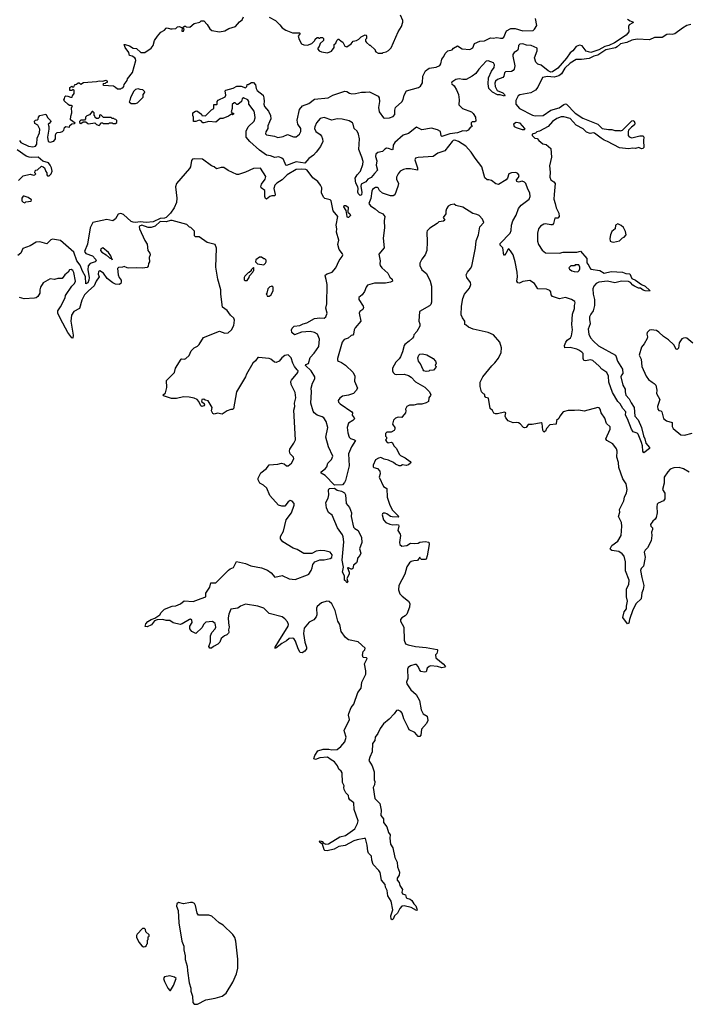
# Model space of a CAD drawing. Extents: x 2386897 to 2565480, y 579156 to 761880.
# Tile 69 of 191: x 2428495 to 2436173, y 708200 to 719492. Entities that reach past the tile are written whole.
import ezdxf

# ---------------------------------------------------------------- set-up
doc = ezdxf.new("R2010")
doc.units = 0

msp = doc.modelspace()

# ---------------------------------------------------------------- linework, layer by layer
at = {"layer": '0CON10XD'}
for points in [[(2428492, 718105), (2428509, 718085), (2428595, 718041), (2428645, 718033), (2428675, 718041), (2428692, 718065), (2428697, 718133), (2428721, 718195), (2428728, 718235), (2428705, 718281), (2428670, 718300), (2428665, 718330), (2428675, 718342), (2428697, 718343), (2428708, 718352), (2428712, 718375), (2428726, 718394), (2428795, 718408), (2428818, 718365), (2428848, 718338), (2428852, 718325), (2428835, 718300), (2428820, 718295), (2428829, 718269), (2428831, 718235), (2428814, 718144), (2428823, 718095), (2428845, 718088), (2428885, 718098), (2428906, 718125), (2428907, 718163), (2428910, 718185), (2428925, 718200), (2428965, 718202), (2428985, 718210), (2429000, 718225), (2429010, 718255), (2429023, 718267), (2429065, 718260), (2429072, 718278), (2429092, 718298), (2429125, 718300), (2429130, 718305), (2429078, 718345), (2429080, 718385), (2429092, 718425), (2429090, 718485), (2429100, 718495), (2429087, 718507), (2429065, 718510), (2429051, 718521), (2429005, 718560), (2429000, 718575), (2429010, 718585), (2429013, 718607), (2429025, 718620), (2429047, 718617), (2429078, 718602), (2429098, 718602), (2429102, 718618), (2429120, 718645), (2429120, 718685), (2429105, 718690), (2429095, 718680), (2429072, 718682), (2429070, 718715), (2429095, 718730), (2429105, 718720), (2429118, 718722), (2429122, 718738), (2429132, 718748), (2429148, 718752), (2429165, 718770), (2429178, 718768), (2429195, 718752), (2429228, 718772), (2429375, 718782), (2429405, 718790), (2429445, 718788), (2429485, 718800), (2429500, 718785), (2429498, 718772), (2429482, 718768), (2429475, 718760), (2429452, 718758), (2429450, 718745), (2429455, 718740), (2429572, 718732), (2429595, 718720), (2429615, 718700), (2429655, 718700), (2429662, 718708), (2429678, 718712), (2429690, 718725), (2429692, 718748), (2429728, 718795), (2429730, 718815), (2429790, 718885), (2429826, 719025), (2429824, 719045), (2429815, 719056), (2429785, 719073), (2429755, 719080), (2429748, 719115), (2429704, 719175), (2429693, 719207), (2429705, 719209), (2429755, 719194), (2429796, 719166), (2429835, 719161), (2429885, 719117), (2429930, 719115), (2430003, 719167), (2430024, 719196), (2430041, 719255), (2430076, 719304), (2430112, 719348), (2430156, 719374), (2430175, 719397), (2430185, 719400), (2430225, 719387), (2430243, 719387), (2430285, 719392), (2430305, 719412), (2430326, 719416), (2430358, 719398), (2430355, 719360), (2430375, 719360), (2430380, 719385), (2430372, 719392), (2430370, 719405), (2430385, 719420), (2430395, 719420), (2430405, 719410), (2430445, 719408), (2430495, 719448), (2430560, 719465), (2430575, 719480), (2430605, 719478), (2430645, 719438), (2430675, 719388), (2430698, 719368), (2430785, 719354), (2430846, 719364), (2430895, 719390), (2430968, 719415), (2431015, 719468), (2431048, 719492), (2431063, 719527)], [(2432398, 717478), (2432380, 717495), (2432372, 717515), (2432377, 717555), (2432372, 717575), (2432348, 717618), (2432340, 717675), (2432363, 717715), (2432403, 717757), (2432429, 717831), (2432432, 717865), (2432419, 717915), (2432385, 718003), (2432391, 718125), (2432381, 718181), (2432364, 718214), (2432330, 718245), (2432320, 718295), (2432310, 718310), (2432272, 718332), (2432191, 718351), (2432135, 718354), (2432075, 718342), (2431985, 718371), (2431941, 718359), (2431900, 718310), (2431879, 718265), (2431877, 718245), (2431892, 718212), (2431941, 718175), (2431955, 718156), (2431968, 718125), (2431970, 718095), (2431945, 718037), (2431896, 717974), (2431865, 717940), (2431810, 717900), (2431765, 717847), (2431665, 717862), (2431555, 717821), (2431548, 717825), (2431519, 717889), (2431502, 717905), (2431465, 717919), (2431421, 717911), (2431372, 717932), (2431325, 717938), (2431243, 717995), (2431135, 718094), (2431093, 718145), (2431093, 718215), (2431115, 718265), (2431183, 718327), (2431195, 718365), (2431193, 718403), (2431182, 718442), (2431124, 718524), (2431121, 718555), (2431112, 718572), (2431063, 718597), (2431046, 718584), (2431038, 718555), (2430995, 718520), (2430985, 718518), (2430965, 718540), (2430955, 718540), (2430932, 718518), (2430930, 718505), (2430930, 718475), (2430920, 718435), (2430932, 718422), (2430945, 718420), (2430945, 718410), (2430935, 718402), (2430925, 718410), (2430890, 718385), (2430825, 718358), (2430795, 718360), (2430743, 718317), (2430665, 718323), (2430605, 718308), (2430595, 718310), (2430575, 718333), (2430555, 718339), (2430515, 718323), (2430490, 718325), (2430490, 718375), (2430480, 718395), (2430480, 718425), (2430510, 718445), (2430525, 718446), (2430578, 718408), (2430582, 718392), (2430625, 718390), (2430695, 718460), (2430720, 718475), (2430722, 718518), (2430755, 718520), (2430760, 718525), (2430760, 718555), (2430772, 718568), (2430853, 718607), (2430858, 718625), (2430850, 718675), (2430857, 718685), (2430943, 718707), (2430985, 718730), (2431035, 718730), (2431085, 718710), (2431100, 718725), (2431105, 718750), (2431115, 718750), (2431155, 718772), (2431175, 718773), (2431198, 718745), (2431206, 718705), (2431219, 718679), (2431288, 718625), (2431296, 718595), (2431300, 718555), (2431296, 718525), (2431302, 718495), (2431347, 718445), (2431372, 718395), (2431374, 718355), (2431358, 718322), (2431340, 718275), (2431340, 718245), (2431316, 718205), (2431314, 718185), (2431325, 718173), (2431415, 718155), (2431455, 718141), (2431518, 718152), (2431565, 718174), (2431635, 718149), (2431665, 718150), (2431702, 718178), (2431720, 718210), (2431718, 718245), (2431685, 718295), (2431675, 718340), (2431705, 718462), (2431739, 718505), (2431809, 718531), (2431875, 718581), (2432032, 718598), (2432086, 718625), (2432225, 718671), (2432245, 718670), (2432275, 718651), (2432304, 718644), (2432345, 718645), (2432415, 718661), (2432460, 718660), (2432505, 718664), (2432606, 718615), (2432615, 718597), (2432622, 718555), (2432609, 718485), (2432615, 718435), (2432665, 718368), (2432683, 718363), (2432735, 718368), (2432777, 718383), (2432798, 718405), (2432797, 718455), (2432804, 718486), (2432878, 718552), (2432892, 718578), (2432905, 718627), (2432932, 718675), (2433066, 718714), (2433091, 718729), (2433113, 718767), (2433118, 718845), (2433147, 718905), (2433189, 718935), (2433271, 718949), (2433313, 718967), (2433324, 718985), (2433335, 719038), (2433359, 719071), (2433375, 719106), (2433405, 719135), (2433452, 719148), (2433468, 719165), (2433515, 719194), (2433570, 719160), (2433655, 719152), (2433690, 719170), (2433711, 719219), (2433771, 719245), (2433825, 719251), (2433895, 719285), (2433925, 719282), (2433965, 719289), (2434009, 719279), (2434031, 719279), (2434045, 719292), (2434077, 719365), (2434125, 719392), (2434175, 719390), (2434265, 719366), (2434381, 719369), (2434397, 719383), (2434423, 719425), (2434409, 719505)], [(2431355, 719522), (2431430, 719485), (2431478, 719432), (2431505, 719398), (2431545, 719373), (2431625, 719342), (2431705, 719340), (2431710, 719335), (2431690, 719305), (2431698, 719265), (2431727, 719217), (2431753, 719203), (2431795, 719202), (2431845, 719220), (2431878, 719252), (2431882, 719268), (2431905, 719290), (2431918, 719288), (2431925, 719280), (2431938, 719282), (2431945, 719290), (2431968, 719288), (2431980, 719275), (2431980, 719255), (2431942, 719218), (2431930, 719185), (2431912, 719165), (2431912, 719155), (2431928, 719135), (2431955, 719123), (2432025, 719113), (2432069, 719131), (2432100, 719175), (2432102, 719208), (2432120, 719225), (2432130, 719255), (2432145, 719270), (2432155, 719270), (2432180, 719245), (2432200, 719235), (2432225, 719190), (2432245, 719182), (2432296, 719214), (2432320, 719245), (2432357, 719253), (2432385, 719268), (2432412, 719295), (2432455, 719320), (2432468, 719315), (2432473, 719303), (2432472, 719278), (2432462, 719265), (2432462, 719245), (2432472, 719232), (2432505, 719200), (2432515, 719200), (2432570, 719145), (2432570, 719135), (2432580, 719125), (2432605, 719110), (2432655, 719110), (2432663, 719117), (2432697, 719123), (2432725, 719140), (2432755, 719170), (2432833, 719355), (2432872, 719415), (2432888, 719465), (2432888, 719485), (2432862, 719545)], [(2435465, 719500), (2435495, 719478), (2435532, 719465), (2435527, 719455), (2435485, 719435), (2435477, 719413), (2435478, 719355), (2435448, 719315), (2435315, 719228), (2435249, 719195), (2435205, 719185), (2435135, 719145), (2435045, 719115), (2434992, 719132), (2434945, 719192), (2434915, 719199), (2434876, 719184), (2434839, 719135), (2434808, 719112), (2434765, 719051), (2434665, 718935), (2434605, 718895), (2434585, 718892), (2434554, 718904), (2434475, 718970), (2434435, 718983), (2434412, 719005), (2434399, 719055), (2434429, 719135), (2434427, 719167), (2434361, 719195), (2434305, 719202), (2434265, 719217), (2434228, 719212), (2434213, 719195), (2434210, 719160), (2434201, 719139), (2434165, 719118), (2434149, 719095), (2434149, 719075), (2434174, 718965), (2434166, 718925), (2434155, 718909), (2434135, 718898), (2434065, 718893), (2434055, 718884), (2434047, 718845), (2434035, 718828), (2433974, 718806), (2433951, 718789), (2433944, 718765), (2433947, 718727), (2433971, 718681), (2434035, 718654), (2434054, 718635), (2434058, 718622), (2434055, 718614), (2434005, 718632), (2433975, 718629), (2433915, 718662), (2433875, 718705), (2433867, 718755), (2433869, 718825), (2433905, 718902), (2433934, 718945), (2433941, 718975), (2433927, 718997), (2433865, 719022), (2433845, 719015), (2433759, 718925), (2433725, 718877), (2433685, 718845), (2433615, 718807), (2433575, 718806), (2433535, 718814), (2433495, 718806), (2433450, 718775), (2433446, 718765), (2433451, 718755), (2433478, 718735), (2433505, 718689), (2433526, 718635), (2433533, 718575), (2433530, 718515), (2433573, 718473), (2433675, 718436), (2433694, 718415), (2433722, 718375), (2433725, 718330), (2433715, 718320), (2433685, 718320), (2433672, 718308), (2433670, 718285), (2433680, 718275), (2433680, 718265), (2433665, 718260), (2433636, 718224), (2433616, 718214), (2433575, 718219), (2433515, 718194), (2433428, 718182), (2433335, 718152), (2433329, 718159), (2433319, 718209), (2433285, 718229), (2433215, 718249), (2433105, 718230), (2433045, 718258), (2432955, 718188), (2432891, 718169), (2432795, 718085), (2432778, 718052), (2432775, 718002), (2432765, 718000), (2432725, 718015), (2432702, 718018), (2432681, 718009), (2432655, 717981), (2432602, 717968), (2432580, 717950), (2432573, 717925), (2432591, 717875), (2432581, 717825), (2432599, 717765), (2432565, 717730), (2432525, 717682), (2432486, 717664), (2432465, 717631), (2432412, 717608), (2432408, 717578), (2432420, 717515), (2432415, 717483), (2432398, 717478)], [(2436192, 719438), (2436145, 719425), (2436094, 719396), (2436005, 719332), (2435975, 719322), (2435945, 719327), (2435915, 719324), (2435862, 719288), (2435775, 719288), (2435715, 719261), (2435575, 719268), (2435515, 719258), (2435458, 719232), (2435385, 719217), (2435345, 719180), (2435325, 719170), (2435215, 719145), (2435125, 719085), (2435078, 719075), (2435025, 719048), (2434935, 719037), (2434875, 719036), (2434805, 718992), (2434745, 718936), (2434707, 718873), (2434675, 718848), (2434625, 718834), (2434545, 718841), (2434489, 718831), (2434435, 718717), (2434409, 718685), (2434355, 718655), (2434228, 718632), (2434212, 718618), (2434185, 718565), (2434185, 718525), (2434225, 718475), (2434375, 718399), (2434405, 718391), (2434499, 718395), (2434585, 718453), (2434679, 718481), (2434735, 718519), (2434755, 718526), (2434765, 718524), (2434865, 718422), (2434953, 718363), (2435123, 718293), (2435175, 718246), (2435245, 718232), (2435283, 718233), (2435317, 718223), (2435375, 718222), (2435385, 718218), (2435405, 718227), (2435515, 718331), (2435525, 718336), (2435540, 718330), (2435549, 718305), (2435546, 718285), (2435509, 718261), (2435476, 718224), (2435470, 718205), (2435472, 718165), (2435485, 718148), (2435515, 718138), (2435605, 718162), (2435645, 718160), (2435652, 718145), (2435647, 718105), (2435650, 718025), (2435640, 718015), (2435623, 718013), (2435595, 718028), (2435554, 718016), (2435525, 718019), (2435475, 718011), (2435374, 718024), (2435235, 718096), (2435195, 718110), (2435162, 718132), (2435085, 718191), (2435075, 718195), (2435035, 718188), (2434995, 718204), (2434955, 718239), (2434875, 718281), (2434805, 718359), (2434735, 718380), (2434703, 718377), (2434655, 718360), (2434605, 718325), (2434554, 718266), (2434455, 718213), (2434425, 718207), (2434408, 718192), (2434372, 718178), (2434370, 718165), (2434400, 718135), (2434428, 718128), (2434448, 718105), (2434495, 718068), (2434531, 718061), (2434586, 718015), (2434594, 717915), (2434568, 717815), (2434579, 717745), (2434575, 717685), (2434585, 717656), (2434621, 717631), (2434633, 717615), (2434624, 717486), (2434618, 717435), (2434636, 717385), (2434646, 717336), (2434676, 717275), (2434681, 717235), (2434665, 717218), (2434630, 717215), (2434615, 717155), (2434605, 717141), (2434585, 717138), (2434525, 717152), (2434505, 717149), (2434465, 717123), (2434445, 717094), (2434431, 717045), (2434432, 716952), (2434444, 716914), (2434485, 716848), (2434525, 716818), (2434685, 716816), (2434725, 716826), (2434885, 716827), (2434925, 716836), (2434997, 716755), (2434997, 716705), (2435022, 716675), (2435033, 716645), (2435045, 716632), (2435145, 716617), (2435195, 716587), (2435275, 716605), (2435406, 716596), (2435445, 716582), (2435489, 716579), (2435513, 716523), (2435556, 716506), (2435624, 716454), (2435666, 716436), (2435720, 716385), (2435715, 716380), (2435668, 716382), (2435645, 716391), (2435615, 716413), (2435592, 716415), (2435544, 716435), (2435525, 716448), (2435500, 716480), (2435475, 716489), (2435397, 716493), (2435317, 716473), (2435235, 716494), (2435135, 716484), (2435105, 716468), (2435080, 716435), (2435068, 716405), (2435070, 716345), (2435086, 716285), (2435086, 716215), (2435071, 716155), (2435043, 716117), (2435030, 716085), (2435028, 716055), (2435037, 716005), (2435014, 715945), (2435021, 715885), (2435040, 715845), (2435073, 715805), (2435132, 715752), (2435325, 715644), (2435336, 715626), (2435348, 715575), (2435408, 715485), (2435412, 715435), (2435394, 715415), (2435388, 715395), (2435411, 715301), (2435439, 715255), (2435436, 715224), (2435446, 715186), (2435485, 715144), (2435505, 715100), (2435541, 715045), (2435549, 714945), (2435585, 714902), (2435625, 714815), (2435649, 714719), (2435664, 714685), (2435673, 714635), (2435718, 714585), (2435715, 714574), (2435650, 714525), (2435641, 714545), (2435636, 714604), (2435625, 714645), (2435585, 714738), (2435575, 714749), (2435530, 714765), (2435511, 714795), (2435466, 714915), (2435441, 714955), (2435446, 714995), (2435412, 715032), (2435381, 715085), (2435355, 715114), (2435294, 715215), (2435251, 715335), (2435245, 715405), (2435227, 715447), (2435171, 715485), (2435140, 715520), (2435065, 715582), (2435035, 715592), (2434985, 715580), (2434965, 715584), (2434957, 715605), (2434955, 715665), (2434941, 715681), (2434905, 715704), (2434885, 715715), (2434805, 715732), (2434745, 715730), (2434742, 715755), (2434756, 715795), (2434773, 715817), (2434812, 715845), (2434821, 715865), (2434832, 715935), (2434825, 715995), (2434835, 716115), (2434855, 716180), (2434856, 716215), (2434864, 716245), (2434860, 716260), (2434822, 716285), (2434755, 716306), (2434685, 716292), (2434605, 716319), (2434589, 716335), (2434585, 716371), (2434575, 716386), (2434535, 716402), (2434435, 716406), (2434397, 716465), (2434345, 716502), (2434265, 716490), (2434225, 716472), (2434205, 716474), (2434194, 716495), (2434202, 716545), (2434200, 716595), (2434175, 716715), (2434152, 716795), (2434121, 716841), (2434105, 716863), (2434095, 716860), (2434069, 716811), (2434055, 716792), (2434045, 716790), (2434034, 716875), (2434004, 716905), (2434005, 716925), (2434118, 717045), (2434130, 717075), (2434136, 717135), (2434150, 717185), (2434189, 717251), (2434213, 717327), (2434244, 717366), (2434338, 717435), (2434350, 717465), (2434346, 717505), (2434320, 717550), (2434298, 717615), (2434285, 717630), (2434255, 717641), (2434215, 717630), (2434195, 717638), (2434193, 717655), (2434215, 717683), (2434221, 717705), (2434205, 717727), (2434185, 717738), (2434135, 717737), (2434105, 717726), (2434087, 717673), (2434074, 717656), (2433985, 717603), (2433955, 717609), (2433905, 717650), (2433875, 717654), (2433855, 717654), (2433829, 717679), (2433794, 717804), (2433716, 717905), (2433672, 717975), (2433610, 718040), (2433526, 718096), (2433485, 718112), (2433465, 718107), (2433455, 718097), (2433370, 717990), (2433288, 717962), (2433235, 717924), (2433065, 717913), (2433033, 717905), (2433024, 717885), (2433057, 717795), (2433058, 717765), (2432975, 717781), (2432925, 717782), (2432895, 717776), (2432858, 717755), (2432833, 717725), (2432817, 717685), (2432816, 717665), (2432838, 717615), (2432832, 717578)], [(2429825, 718530), (2429845, 718540), (2429910, 718605), (2429910, 718635), (2429928, 718652), (2429930, 718665), (2429908, 718688), (2429875, 718690), (2429855, 718700), (2429825, 718690), (2429805, 718672), (2429765, 718600), (2429760, 718565), (2429752, 718552), (2429775, 718530), (2429825, 718530)], [(2429405, 718280), (2429418, 718292), (2429425, 718310), (2429445, 718310), (2429455, 718300), (2429515, 718300), (2429525, 718310), (2429555, 718310), (2429565, 718300), (2429595, 718300), (2429610, 718315), (2429610, 718335), (2429598, 718348), (2429582, 718352), (2429575, 718360), (2429555, 718360), (2429545, 718370), (2429455, 718370), (2429425, 718400), (2429412, 718398), (2429410, 718375), (2429395, 718360), (2429375, 718360), (2429362, 718372), (2429358, 718388), (2429350, 718395), (2429350, 718425), (2429335, 718440), (2429325, 718440), (2429295, 718400), (2429265, 718390), (2429250, 718375), (2429250, 718355), (2429238, 718342), (2429195, 718340), (2429180, 718325), (2429182, 718312), (2429195, 718300), (2429225, 718320), (2429255, 718320), (2429275, 718300), (2429285, 718298), (2429355, 718310), (2429375, 718290), (2429405, 718280)], [(2434285, 718232), (2434290, 718235), (2434287, 718245), (2434234, 718305), (2434186, 718314), (2434158, 718295), (2434165, 718268), (2434188, 718255), (2434255, 718233), (2434285, 718232)], [(2428481, 717649), (2428535, 717702), (2428615, 717722), (2428655, 717710), (2428668, 717712), (2428680, 717725), (2428670, 717735), (2428672, 717758), (2428682, 717768), (2428698, 717772), (2428745, 717812), (2428766, 717806), (2428778, 717795), (2428795, 717750), (2428807, 717737), (2428808, 717715), (2428815, 717700), (2428835, 717700), (2428858, 717725), (2428866, 717755), (2428859, 717795), (2428846, 717825), (2428825, 717851), (2428760, 717870), (2428708, 717915), (2428631, 717911), (2428605, 717914), (2428569, 717929), (2428465, 718001)], [(2432832, 717578), (2432796, 717484), (2432778, 717472), (2432745, 717474), (2432655, 717504), (2432622, 717532), (2432606, 717565), (2432599, 717569), (2432575, 717567), (2432555, 717558), (2432541, 717545), (2432534, 717526), (2432520, 717440), (2432498, 717385), (2432516, 717356), (2432571, 717325), (2432609, 717289), (2432660, 717265), (2432680, 717235), (2432674, 717185), (2432678, 717105), (2432661, 716985), (2432676, 716875), (2432613, 716805), (2432627, 716727), (2432624, 716694), (2432628, 716675), (2432649, 716645), (2432716, 716585), (2432739, 716539), (2432764, 716515), (2432768, 716495), (2432747, 716483), (2432689, 716471), (2432635, 716470), (2432565, 716472), (2432485, 716446), (2432469, 716425), (2432450, 716375), (2432423, 716335), (2432383, 716307), (2432383, 716285), (2432435, 716207), (2432438, 716192), (2432430, 716170), (2432394, 716145), (2432388, 716125), (2432406, 716035), (2432341, 715959), (2432331, 715935), (2432324, 715886), (2432316, 715875), (2432295, 715871), (2432260, 715840), (2432215, 715823), (2432191, 715795), (2432141, 715605), (2432141, 715585), (2432150, 715575), (2432185, 715562), (2432230, 715530), (2432319, 715445), (2432338, 715405), (2432333, 715345), (2432367, 715265), (2432355, 715238), (2432324, 715205), (2432265, 715188), (2432197, 715173), (2432165, 715151), (2432146, 715125), (2432149, 715105), (2432168, 715085), (2432304, 714995), (2432310, 714985), (2432308, 714955), (2432332, 714925), (2432333, 714915), (2432315, 714894), (2432265, 714865), (2432249, 714815), (2432256, 714755), (2432274, 714704), (2432289, 714689), (2432334, 714674), (2432344, 714665), (2432301, 714595), (2432266, 714515), (2432271, 714375), (2432232, 714208), (2432221, 714185), (2432195, 714156), (2432105, 714155), (2431998, 714265), (2431952, 714292), (2431953, 714305), (2431999, 714341), (2432015, 714365), (2432030, 714405), (2432070, 714450), (2432084, 714485), (2432035, 714595), (2432007, 714705), (2432030, 714815), (2432008, 714885), (2431983, 714925), (2431965, 714939), (2431907, 714957), (2431871, 714985), (2431861, 715001), (2431832, 715095), (2431842, 715225), (2431836, 715265), (2431853, 715325), (2431878, 715375), (2431879, 715395), (2431837, 715465), (2431772, 715525), (2431775, 715539), (2431805, 715551), (2431825, 715617), (2431871, 715669), (2431926, 715745), (2431933, 715827), (2431909, 715885), (2431875, 715905), (2431825, 715915), (2431725, 715910), (2431645, 715879), (2431617, 715905), (2431610, 715935), (2431618, 715955), (2431641, 715979), (2431706, 715985), (2431745, 716004), (2431786, 716015), (2431875, 716065), (2431935, 716074), (2431985, 716071), (2432005, 716086), (2432022, 716125), (2432006, 716185), (2432016, 716234), (2432021, 716455), (2432011, 716511), (2431996, 716555), (2432001, 716565), (2432022, 716578), (2432078, 716595), (2432120, 716645), (2432159, 716731), (2432194, 716776), (2432199, 716795), (2432195, 716809), (2432158, 716858), (2432144, 716914), (2432156, 716965), (2432128, 717055), (2432130, 717095), (2432124, 717135), (2432143, 717235), (2432091, 717301), (2432067, 717415), (2432055, 717428), (2431995, 717442), (2431977, 717457), (2431956, 717505), (2431959, 717565), (2431946, 717595), (2431915, 717637), (2431855, 717680), (2431790, 717765), (2431775, 717773), (2431725, 717779), (2431665, 717776), (2431562, 717715), (2431506, 717654), (2431445, 717619), (2431420, 717595), (2431411, 717555), (2431423, 717487), (2431419, 717471), (2431411, 717471), (2431385, 717473), (2431365, 717465), (2431325, 717434), (2431312, 717442), (2431306, 717465), (2431306, 717535), (2431264, 717564), (2431259, 717575), (2431268, 717605), (2431310, 717665), (2431318, 717695), (2431255, 717790), (2431175, 717786), (2431085, 717744), (2431005, 717717), (2430986, 717716), (2430885, 717763), (2430835, 717798), (2430804, 717796), (2430753, 717783), (2430726, 717806), (2430695, 717818), (2430592, 717892), (2430495, 717896), (2430475, 717891), (2430465, 717876), (2430453, 717805), (2430444, 717786), (2430295, 717614), (2430283, 717575), (2430298, 717445), (2430294, 717395), (2430265, 717335), (2430225, 717275), (2430175, 717225), (2430155, 717218), (2430105, 717213), (2430025, 717176), (2429945, 717166), (2429875, 717175), (2429825, 717166), (2429795, 717169), (2429775, 717177), (2429685, 717260), (2429655, 717270), (2429625, 717261), (2429595, 717209), (2429565, 717187), (2429495, 717201), (2429335, 717168), (2429302, 717105), (2429271, 716919), (2429240, 716835), (2429255, 716811), (2429329, 716785), (2429366, 716745), (2429372, 716725), (2429359, 716715), (2429303, 716697), (2429282, 716668), (2429276, 716625), (2429290, 716535), (2429287, 716505), (2429275, 716476), (2429255, 716464), (2429249, 716549), (2429215, 716609), (2429189, 716679), (2429149, 716725), (2429116, 716826), (2428965, 716959), (2428873, 716977), (2428853, 716967), (2428805, 716920), (2428725, 716943), (2428685, 716941), (2428615, 716900), (2428531, 716869), (2428507, 716813), (2428473, 716787)], [(2428555, 717392), (2428565, 717402), (2428625, 717410), (2428630, 717425), (2428594, 717454), (2428545, 717470), (2428535, 717468), (2428518, 717445), (2428520, 717415), (2428535, 717398), (2428555, 717392)], [(2434855, 715012), (2434785, 715012), (2434727, 714995), (2434687, 714945), (2434675, 714920), (2434650, 714895), (2434648, 714855), (2434573, 714847), (2434536, 714804), (2434523, 714775), (2434505, 714763), (2434492, 714785), (2434485, 714860), (2434475, 714870), (2434372, 714848), (2434325, 714848), (2434302, 714815), (2434285, 714810), (2434273, 714815), (2434235, 714858), (2434215, 714868), (2434195, 714872), (2434155, 714868), (2434095, 714890), (2434068, 714928), (2434062, 714945), (2434068, 714985), (2434055, 714992), (2433975, 714972), (2433952, 714972), (2433931, 714981), (2433915, 715010), (2433890, 715035), (2433870, 715150), (2433838, 715158), (2433830, 715175), (2433830, 715195), (2433813, 715203), (2433790, 715225), (2433774, 715284), (2433773, 715335), (2433806, 715395), (2433907, 715523), (2433943, 715557), (2433985, 715609), (2434014, 715676), (2434020, 715730), (2434000, 715795), (2433928, 715878), (2433865, 715906), (2433694, 715944), (2433640, 715965), (2433615, 715990), (2433600, 715995), (2433600, 716035), (2433572, 716072), (2433556, 716106), (2433559, 716205), (2433576, 716294), (2433597, 716343), (2433651, 716415), (2433667, 716455), (2433665, 716480), (2433621, 716535), (2433616, 716565), (2433629, 716595), (2433665, 716637), (2433680, 716665), (2433723, 716875), (2433729, 716955), (2433757, 717025), (2433771, 717115), (2433817, 717165), (2433803, 717203), (2433762, 717245), (2433735, 717260), (2433689, 717271), (2433575, 717343), (2433495, 717363), (2433475, 717378), (2433435, 717370), (2433408, 717355), (2433387, 717325), (2433380, 717295), (2433382, 717265), (2433352, 717225), (2433368, 717195), (2433355, 717183), (2433300, 717175), (2433280, 717155), (2433197, 717103), (2433168, 717072), (2433162, 717055), (2433169, 716945), (2433164, 716845), (2433146, 716794), (2433107, 716745), (2433085, 716700), (2433083, 716675), (2433105, 716622), (2433161, 716581), (2433203, 716495), (2433216, 716435), (2433218, 716252), (2433210, 716225), (2433195, 716210), (2433080, 716145), (2433073, 716035), (2433082, 716005), (2433082, 715978), (2433048, 715915), (2433015, 715880), (2433010, 715855), (2432999, 715841), (2432962, 715805), (2432912, 715768), (2432903, 715755), (2432886, 715684), (2432863, 715625), (2432848, 715602), (2432808, 715565), (2432768, 715495), (2432768, 715465), (2432778, 715445), (2432795, 715428), (2432814, 715424), (2432903, 715427), (2432955, 715412), (2432985, 715392), (2433035, 715340), (2433139, 715279), (2433189, 715229), (2433208, 715195), (2433207, 715183), (2433188, 715155), (2433182, 715115), (2433155, 715097), (2433106, 715084), (2433055, 715082), (2433015, 715070), (2432965, 715071), (2432933, 715057), (2432917, 715027), (2432923, 715005), (2432920, 714985), (2432885, 714940), (2432875, 714930), (2432835, 714933), (2432806, 714924), (2432780, 714900), (2432770, 714855), (2432797, 714815), (2432798, 714795), (2432789, 714781), (2432755, 714762), (2432705, 714760), (2432690, 714745), (2432690, 714715), (2432700, 714705), (2432700, 714685), (2432690, 714675), (2432702, 714655), (2432721, 714641), (2432755, 714648), (2432768, 714638), (2432786, 714605), (2432814, 714574), (2432845, 714510), (2432863, 714493), (2432915, 714469), (2432973, 714425), (2432980, 714415), (2432978, 714405), (2432955, 714386), (2432925, 714381), (2432885, 714388), (2432865, 714376), (2432845, 714376), (2432806, 714396), (2432782, 714415), (2432725, 714440), (2432673, 714453), (2432635, 714472), (2432610, 714465), (2432576, 714444), (2432547, 714385), (2432548, 714365), (2432555, 714358), (2432597, 714347), (2432623, 714313), (2432630, 714285), (2432618, 714245), (2432665, 714138), (2432704, 714114), (2432707, 714017), (2432738, 713925), (2432769, 713869), (2432842, 713795), (2432835, 713788), (2432765, 713789), (2432745, 713796), (2432705, 713826), (2432685, 713833), (2432668, 713832), (2432656, 713825), (2432653, 713815), (2432665, 713758), (2432695, 713726), (2432741, 713705), (2432775, 713699), (2432815, 713704), (2432838, 713698), (2432841, 713685), (2432831, 713635), (2432858, 713592), (2432862, 713575), (2432849, 713495), (2432855, 713472), (2432875, 713454), (2432935, 713462), (2432975, 713490), (2433025, 713484), (2433065, 713490), (2433085, 713500), (2433146, 713506), (2433185, 713500), (2433192, 713475), (2433167, 713345), (2433154, 713306), (2433145, 713300), (2433103, 713303), (2433092, 713312), (2433085, 713330), (2433055, 713290), (2433015, 713288), (2432985, 713279), (2432965, 713264), (2432933, 713217), (2432912, 713135), (2432843, 713005), (2432838, 712955), (2432855, 712909), (2432881, 712881), (2432952, 712825), (2432968, 712795), (2432964, 712755), (2432934, 712675), (2432915, 712656), (2432875, 712634), (2432861, 712615), (2432861, 712595), (2432899, 712525), (2432904, 712375), (2432920, 712335), (2432951, 712321), (2433035, 712304), (2433155, 712292), (2433280, 712270), (2433287, 712265), (2433287, 712255), (2433278, 712222), (2433263, 712207), (2433267, 712175), (2433351, 712105), (2433376, 712075), (2433370, 712065), (2433335, 712060), (2433284, 712076), (2433205, 712082), (2433189, 712075), (2433169, 712055), (2433156, 712015), (2433135, 712008), (2433095, 712016), (2433079, 712039), (2433065, 712076), (2433045, 712096), (2433025, 712097), (2432975, 712082), (2432948, 712062), (2432943, 712045), (2432945, 711935), (2432932, 711895), (2432933, 711875), (2432981, 711805), (2433040, 711755), (2433080, 711685), (2433099, 711579), (2433123, 711533), (2433166, 711505), (2433174, 711455), (2433160, 711420), (2433104, 711355), (2433093, 711287), (2433085, 711272), (2433063, 711273), (2433025, 711316), (2432959, 711349), (2432951, 711375), (2432898, 711475), (2432879, 711539), (2432865, 711558), (2432835, 711574), (2432815, 711571), (2432789, 711531), (2432731, 711469), (2432665, 711418), (2432629, 711365), (2432603, 711307), (2432572, 711265), (2432566, 711225), (2432539, 711191), (2432536, 711094), (2432509, 711035), (2432500, 710995), (2432537, 710935), (2432559, 710865), (2432560, 710775), (2432566, 710754), (2432563, 710717), (2432548, 710685), (2432569, 710559), (2432624, 710504), (2432638, 710425), (2432637, 710367), (2432666, 710326), (2432666, 710285), (2432706, 710235), (2432722, 710172), (2432743, 710143), (2432740, 710105), (2432748, 710035), (2432774, 709994), (2432796, 709885), (2432825, 709830), (2432828, 709775), (2432849, 709715), (2432845, 709680), (2432822, 709645), (2432822, 709625), (2432848, 709598), (2432855, 709562), (2432886, 709515), (2432877, 709485), (2432885, 709468), (2432918, 709455), (2432927, 709425), (2432935, 709417), (2432974, 709404), (2432992, 709392), (2433014, 709354), (2433038, 709328), (2433050, 709295), (2433051, 709279), (2433045, 709274), (2432985, 709310), (2432905, 709330), (2432875, 709326), (2432855, 709300), (2432826, 709244), (2432794, 709215), (2432776, 709175), (2432765, 709169), (2432754, 709175), (2432750, 709215), (2432773, 709285), (2432754, 709384), (2432718, 709445), (2432710, 709505), (2432690, 709545), (2432686, 709575), (2432644, 709624), (2432630, 709710), (2432613, 709735), (2432547, 709805), (2432531, 709855), (2432529, 709899), (2432494, 709934), (2432486, 709955), (2432481, 710025), (2432460, 710100), (2432445, 710103), (2432365, 710088), (2432328, 710075), (2432227, 710023), (2432155, 710011), (2432102, 709978), (2432022, 709962), (2431995, 709963), (2431985, 709972), (2431968, 710038), (2431938, 710055), (2431933, 710065), (2431940, 710075), (2431965, 710067), (2431980, 710050), (2432005, 710037), (2432035, 710039), (2432165, 710119), (2432230, 710135), (2432336, 710214), (2432368, 710275), (2432376, 710304), (2432330, 710435), (2432325, 710512), (2432280, 710545), (2432270, 710565), (2432266, 710595), (2432236, 710625), (2432217, 710665), (2432212, 710685), (2432216, 710705), (2432195, 710745), (2432193, 710855), (2432183, 710875), (2432155, 710898), (2432138, 710935), (2432105, 710980), (2432065, 711002), (2432025, 711034), (2431935, 711026), (2431885, 711008), (2431868, 711015), (2431879, 711055), (2431915, 711106), (2431975, 711127), (2432038, 711128), (2432075, 711118), (2432135, 711124), (2432178, 711155), (2432225, 711212), (2432238, 711265), (2432218, 711325), (2432216, 711345), (2432255, 711415), (2432275, 711465), (2432267, 711515), (2432270, 711535), (2432296, 711605), (2432325, 711643), (2432373, 711777), (2432410, 711825), (2432417, 711893), (2432463, 711985), (2432464, 712025), (2432450, 712105), (2432478, 712165), (2432472, 712172), (2432435, 712178), (2432426, 712205), (2432433, 712245), (2432452, 712265), (2432457, 712285), (2432375, 712356), (2432265, 712380), (2432231, 712405), (2432183, 712475), (2432164, 712555), (2432143, 712595), (2432113, 712715), (2432075, 712792), (2432045, 712818), (2432015, 712824), (2431955, 712805), (2431907, 712763), (2431898, 712745), (2431901, 712665), (2431896, 712644), (2431869, 712611), (2431815, 712584), (2431758, 712515), (2431748, 712452), (2431764, 712355), (2431784, 712295), (2431782, 712275), (2431765, 712252), (2431735, 712232), (2431712, 712235), (2431689, 712275), (2431659, 712365), (2431638, 712395), (2431625, 712401), (2431584, 712396), (2431555, 712369), (2431502, 712338), (2431433, 712283), (2431420, 712285), (2431424, 712295), (2431467, 712363)], [(2432265, 717222), (2432255, 717222), (2432249, 717235), (2432238, 717305), (2432210, 717345), (2432215, 717360), (2432235, 717360), (2432262, 717342), (2432258, 717285), (2432280, 717265), (2432287, 717245), (2432265, 717222)], [(2431467, 712363), (2431574, 712535), (2431576, 712556), (2431566, 712585), (2431535, 712622), (2431505, 712643), (2431355, 712684), (2431295, 712744), (2431225, 712767), (2431085, 712790), (2431028, 712765), (2430995, 712742), (2430915, 712732), (2430892, 712675), (2430886, 712634), (2430888, 712575), (2430898, 712525), (2430888, 712495), (2430892, 712465), (2430888, 712455), (2430871, 712439), (2430843, 712427), (2430807, 712395), (2430790, 712355), (2430769, 712331), (2430717, 712305), (2430695, 712284), (2430676, 712286), (2430663, 712305), (2430683, 712357), (2430682, 712425), (2430700, 712465), (2430738, 712505), (2430744, 712525), (2430742, 712548), (2430735, 712567), (2430705, 712589), (2430628, 712582), (2430604, 712556), (2430589, 712521), (2430515, 712452), (2430468, 712475), (2430446, 712505), (2430446, 712535), (2430473, 712577), (2430470, 712605), (2430455, 712616), (2430442, 712615), (2430358, 712562), (2430335, 712556), (2430255, 712576), (2430215, 712601), (2430175, 712601), (2430135, 712613), (2430070, 712610), (2430041, 712599), (2430005, 712554), (2429955, 712531), (2429934, 712534), (2429942, 712565), (2429965, 712591), (2430002, 712615), (2430045, 712629), (2430102, 712665), (2430117, 712695), (2430155, 712731), (2430244, 712766), (2430285, 712769), (2430338, 712792), (2430383, 712827), (2430485, 712820), (2430576, 712854), (2430628, 712872), (2430631, 712915), (2430674, 712985), (2430685, 713033), (2430746, 713034), (2430891, 713179), (2430910, 713195), (2430945, 713210), (2430983, 713277), (2431085, 713256), (2431147, 713227), (2431266, 713204), (2431335, 713181), (2431379, 713149), (2431420, 713100), (2431505, 713119), (2431585, 713078), (2431655, 713071), (2431795, 713125), (2431809, 713135), (2431836, 713175), (2431850, 713205), (2431858, 713245), (2431879, 713275), (2431935, 713298), (2431985, 713299), (2432054, 713314), (2432075, 713324), (2432078, 713355), (2432054, 713384), (2431992, 713402), (2431945, 713406), (2431895, 713397), (2431845, 713370), (2431755, 713370), (2431675, 713416), (2431632, 713432), (2431512, 713505), (2431485, 713540), (2431484, 713564), (2431521, 713625), (2431552, 713755), (2431611, 713835), (2431642, 713925), (2431642, 713942), (2431619, 713969), (2431595, 713978), (2431575, 713963), (2431535, 713914), (2431502, 713912), (2431463, 713925), (2431364, 714034), (2431330, 714120), (2431290, 714155), (2431248, 714178), (2431229, 714215), (2431229, 714235), (2431259, 714295), (2431324, 714346), (2431355, 714386), (2431455, 714395), (2431496, 714406), (2431527, 714397), (2431555, 714376), (2431575, 714374), (2431613, 714405), (2431637, 714455), (2431636, 714475), (2431595, 714515), (2431589, 714545), (2431594, 714566), (2431639, 714635), (2431656, 714675), (2431639, 715015), (2431649, 715055), (2431645, 715095), (2431660, 715155), (2431652, 715215), (2431607, 715307), (2431603, 715343), (2431611, 715359), (2431686, 715445), (2431687, 715465), (2431676, 715476), (2431647, 715515), (2431626, 715555), (2431606, 715616), (2431575, 715650), (2431535, 715643), (2431502, 715615), (2431472, 715578), (2431435, 715560), (2431416, 715566), (2431375, 715600), (2431355, 715607), (2431235, 715620), (2431225, 715617), (2431200, 715580), (2431168, 715552), (2431095, 715428), (2431083, 715395), (2430980, 715225), (2430945, 715030), (2430935, 715020), (2430915, 715020), (2430873, 715007), (2430815, 714968), (2430765, 714980), (2430725, 714970), (2430708, 714975), (2430693, 715005), (2430702, 715045), (2430655, 715122), (2430620, 715130), (2430605, 715142), (2430582, 715135), (2430580, 715115), (2430609, 715089), (2430613, 715075), (2430605, 715062), (2430585, 715056), (2430572, 715062), (2430550, 715115), (2430530, 715135), (2430495, 715152), (2430440, 715165), (2430375, 715167), (2430295, 715147), (2430235, 715148), (2430145, 715178), (2430138, 715185), (2430166, 715214), (2430183, 715275), (2430180, 715355), (2430270, 715445), (2430280, 715495), (2430345, 715598), (2430355, 715603), (2430385, 715598), (2430402, 715605), (2430437, 715643), (2430461, 715695), (2430495, 715729), (2430535, 715750), (2430555, 715769), (2430604, 715846), (2430785, 715921), (2430847, 715897), (2430885, 715901), (2430923, 715935), (2430951, 715985), (2430959, 716045), (2430951, 716071), (2430913, 716105), (2430875, 716158), (2430822, 716195), (2430800, 716345), (2430802, 716395), (2430767, 716517), (2430744, 716656), (2430752, 716872), (2430736, 716915), (2430646, 716936), (2430555, 717002), (2430512, 717002), (2430500, 717015), (2430498, 717068), (2430458, 717108), (2430442, 717112), (2430410, 717145), (2430245, 717190), (2430225, 717191), (2430175, 717175), (2430105, 717178), (2430047, 717123), (2430001, 717109), (2429970, 717110), (2429895, 717136), (2429869, 717125), (2429864, 717115), (2429868, 717095), (2429929, 716959), (2429957, 716917), (2429964, 716844), (2429988, 716815), (2429990, 716795), (2429980, 716765), (2429983, 716715), (2429974, 716696), (2429970, 716665), (2429955, 716650), (2429905, 716644), (2429835, 716648), (2429745, 716641), (2429726, 716646), (2429695, 716660), (2429673, 716653), (2429628, 716652), (2429615, 716640), (2429626, 716565), (2429637, 716535), (2429657, 716505), (2429660, 716485), (2429654, 716466), (2429635, 716456), (2429595, 716459), (2429564, 716474), (2429499, 716525), (2429455, 716586), (2429415, 716611), (2429398, 716605), (2429394, 716575), (2429408, 716545), (2429373, 716495), (2429350, 716440), (2429285, 716384), (2429240, 716335), (2429207, 716275), (2429181, 716179), (2429115, 716146), (2429088, 716105), (2429080, 716035), (2429107, 715873), (2429105, 715840), (2429092, 715845), (2429046, 715905), (2428962, 716062), (2428933, 716125), (2428934, 716155), (2428965, 716201), (2429015, 716301), (2429022, 716328), (2429093, 716437), (2429122, 716465), (2429134, 716494), (2429115, 716592), (2429103, 716615), (2429085, 716627), (2429067, 716623), (2429052, 716598), (2429014, 716566), (2428984, 716526), (2428934, 716526), (2428895, 716512), (2428845, 716519), (2428766, 716474), (2428734, 716425), (2428727, 716395), (2428727, 716355), (2428703, 716317), (2428685, 716302), (2428665, 716297), (2428545, 716291), (2428495, 716308)], [(2435305, 716942), (2435374, 716956), (2435405, 716992), (2435425, 717000), (2435448, 717025), (2435443, 717065), (2435419, 717109), (2435392, 717132), (2435355, 717150), (2435326, 717135), (2435322, 717095), (2435286, 717065), (2435271, 717025), (2435262, 716982), (2435265, 716952), (2435285, 716943), (2435305, 716942)], [(2429555, 716740), (2429557, 716747), (2429550, 716750), (2429539, 716785), (2429515, 716823), (2429450, 716875), (2429424, 716866), (2429423, 716845), (2429438, 716825), (2429486, 716796), (2429525, 716760), (2429550, 716750), (2429555, 716740)], [(2431295, 716680), (2431315, 716700), (2431320, 716715), (2431320, 716735), (2431305, 716750), (2431295, 716750), (2431267, 716767), (2431245, 716768), (2431202, 716738), (2431200, 716715), (2431222, 716692), (2431295, 716680)], [(2431075, 716500), (2431105, 716502), (2431128, 716535), (2431130, 716555), (2431170, 716595), (2431172, 716608), (2431180, 716615), (2431180, 716645), (2431175, 716650), (2431150, 716625), (2431148, 716612), (2431128, 716592), (2431115, 716590), (2431075, 716550), (2431068, 716535), (2431068, 716508), (2431075, 716500)], [(2434895, 716602), (2434910, 716615), (2434917, 716635), (2434916, 716656), (2434905, 716680), (2434865, 716680), (2434855, 716670), (2434815, 716670), (2434792, 716645), (2434801, 716631), (2434825, 716613), (2434854, 716604), (2434895, 716602)], [(2431355, 716320), (2431378, 716335), (2431402, 716385), (2431400, 716425), (2431385, 716440), (2431378, 716432), (2431365, 716430), (2431340, 716405), (2431330, 716355), (2431320, 716345), (2431328, 716338), (2431332, 716322), (2431355, 716320)], [(2436214, 715784), (2436145, 715839), (2436125, 715844), (2436105, 715840), (2436088, 715832), (2436057, 715785), (2436049, 715725), (2436035, 715710), (2436023, 715715), (2435997, 715765), (2435935, 715822), (2435878, 715858), (2435825, 715910), (2435795, 715926), (2435735, 715936), (2435715, 715933), (2435689, 715905), (2435684, 715886), (2435692, 715855), (2435688, 715835), (2435656, 715775), (2435625, 715737), (2435598, 715645), (2435620, 715600), (2435630, 715515), (2435680, 715405), (2435706, 715366), (2435746, 715336), (2435771, 715321), (2435790, 715300), (2435801, 715245), (2435796, 715205), (2435833, 715135), (2435808, 715055), (2435810, 715025), (2435822, 715012), (2435845, 715007), (2435858, 714995), (2435878, 714918), (2435913, 714893), (2435975, 714872), (2435978, 714825), (2435986, 714805), (2436075, 714733), (2436116, 714726), (2436205, 714749)], [(2433155, 715458), (2433130, 715465), (2433120, 715475), (2433090, 715545), (2433068, 715575), (2433062, 715615), (2433072, 715645), (2433085, 715658), (2433115, 715660), (2433165, 715650), (2433236, 715606), (2433262, 715575), (2433272, 715555), (2433260, 715525), (2433270, 715515), (2433268, 715502), (2433238, 715472), (2433195, 715470), (2433185, 715460), (2433155, 715458)], [(2436173, 714303), (2436105, 714342), (2436055, 714356), (2435996, 714354), (2435955, 714338), (2435925, 714305), (2435886, 714245), (2435885, 714175), (2435864, 714105), (2435892, 714062), (2435892, 713998), (2435878, 713975), (2435815, 713947), (2435804, 713935), (2435800, 713905), (2435804, 713836), (2435792, 713785), (2435782, 713765), (2435755, 713742), (2435728, 713702), (2435730, 713685), (2435752, 713665), (2435752, 713645), (2435738, 713615), (2435743, 713575), (2435734, 713515), (2435692, 713435), (2435665, 713408), (2435654, 713386), (2435667, 713327), (2435664, 713305), (2435646, 713225), (2435621, 713199), (2435615, 713175), (2435627, 713095), (2435650, 713005), (2435644, 712956), (2435629, 712921), (2435620, 712850), (2435565, 712797), (2435526, 712725), (2435486, 712615), (2435479, 712571), (2435463, 712565), (2435410, 712635), (2435425, 712700), (2435453, 712735), (2435451, 712765), (2435466, 712825), (2435454, 712874), (2435452, 712965), (2435479, 713015), (2435484, 713065), (2435442, 713172), (2435443, 713275), (2435425, 713339), (2435402, 713365), (2435365, 713392), (2435285, 713403), (2435268, 713415), (2435264, 713425), (2435285, 713462), (2435355, 713510), (2435391, 713575), (2435400, 713685), (2435397, 713727), (2435361, 713795), (2435377, 713845), (2435371, 713875), (2435421, 713975), (2435431, 714015), (2435454, 714065), (2435460, 714105), (2435449, 714169), (2435410, 714225), (2435364, 714355), (2435359, 714415), (2435343, 714475), (2435344, 714544), (2435339, 714569), (2435295, 714628), (2435226, 714666), (2435214, 714684), (2435264, 714795), (2435265, 714823), (2435222, 714862), (2435203, 714923), (2435162, 714985), (2435152, 715025), (2435141, 715041), (2435125, 715044), (2434966, 715004), (2434906, 715014), (2434855, 715012)], [(2432245, 713032), (2432238, 713048), (2432220, 713065), (2432220, 713115), (2432196, 713156), (2432209, 713215), (2432194, 713295), (2432211, 713505), (2432203, 713563), (2432195, 713585), (2432138, 713665), (2432078, 713808), (2432035, 713841), (2432014, 713895), (2432006, 713955), (2432031, 714005), (2432040, 714045), (2432035, 714095), (2432045, 714116), (2432105, 714119), (2432135, 714098), (2432185, 714087), (2432220, 714065), (2432231, 714045), (2432239, 713945), (2432276, 713896), (2432299, 713835), (2432296, 713795), (2432324, 713674), (2432336, 713656), (2432375, 713634), (2432413, 713555), (2432420, 713495), (2432393, 713425), (2432406, 713375), (2432395, 713348), (2432368, 713315), (2432366, 713284), (2432358, 713265), (2432322, 713235), (2432315, 713200), (2432305, 713190), (2432295, 713190), (2432267, 713207), (2432252, 713205), (2432272, 713155), (2432272, 713135), (2432248, 713085), (2432256, 713045), (2432245, 713032)], [(2430495, 708200), (2430535, 708203), (2430629, 708251), (2430735, 708269), (2430815, 708293), (2430862, 708328), (2430940, 708455), (2430981, 708549), (2430996, 708615), (2430998, 708718), (2430973, 708925), (2430962, 708965), (2430941, 709001), (2430829, 709109), (2430784, 709135), (2430700, 709210), (2430665, 709221), (2430544, 709224), (2430532, 709245), (2430512, 709332), (2430498, 709355), (2430476, 709366), (2430455, 709368), (2430375, 709352), (2430315, 709368), (2430298, 709352), (2430294, 709325), (2430311, 709275), (2430320, 709135), (2430355, 708925), (2430379, 708865), (2430377, 708825), (2430391, 708755), (2430393, 708715), (2430415, 708638), (2430418, 708585), (2430440, 708445), (2430456, 708385), (2430459, 708349), (2430475, 708295), (2430479, 708219), (2430495, 708200)], [(2429915, 708858), (2429935, 708862), (2429950, 708875), (2429952, 708888), (2429960, 708895), (2429960, 708935), (2429970, 708945), (2429970, 708975), (2429978, 708982), (2429980, 708995), (2429942, 709032), (2429938, 709058), (2429925, 709070), (2429905, 709070), (2429844, 709006), (2429835, 708990), (2429834, 708965), (2429865, 708910), (2429895, 708872), (2429915, 708858)], [(2430225, 708360), (2430258, 708415), (2430290, 708495), (2430272, 708512), (2430215, 708528), (2430155, 708517), (2430143, 708497), (2430155, 708461), (2430195, 708387), (2430215, 708360), (2430225, 708360)]]:
    msp.add_lwpolyline(points, dxfattribs=at)

doc.saveas('drawing.dxf')
